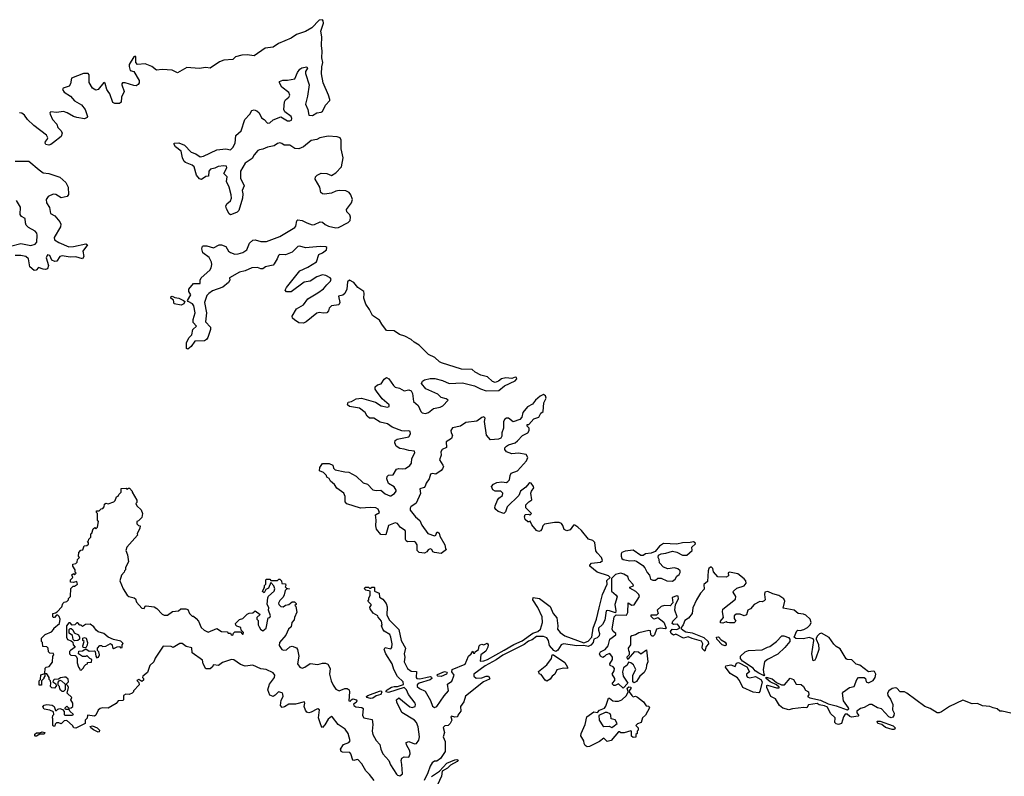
# Model space of a CAD drawing. Extents: x 2710666 to 2828562, y 857017 to 964538.
# Tile 115 of 138: x 2780866 to 2789645, y 866804 to 873546. Entities that reach past the tile are written whole.
import ezdxf

# ---------------------------------------------------------------- set-up
doc = ezdxf.new("R2010")
doc.units = 0

msp = doc.modelspace()

# ---------------------------------------------------------------- linework, layer by layer
at = {"layer": '0CON05XD'}
for points in [[(2782712.9, 872227.1), (2782709.7, 872239.7), (2782685, 872243.5), (2782635, 872237.5), (2782605, 872221.8), (2782566.9, 872213.1), (2782552, 872195), (2782549.3, 872150.7), (2782525, 872147.5), (2782487, 872123), (2782468.3, 872128.3), (2782440.9, 872160.9), (2782422.5, 872235), (2782405, 872249.4), (2782345, 872272.5), (2782333.2, 872283.2), (2782318.6, 872315), (2782304.3, 872374.3), (2782255, 872413.3), (2782242.5, 872435), (2782243.6, 872446.4), (2782285, 872448.8), (2782335, 872428), (2782395.7, 872365.7), (2782435, 872350.8), (2782475, 872324.4), (2782505, 872331.2), (2782625, 872386.7), (2782705, 872396), (2782745, 872387.5), (2782765, 872406.2), (2782786.9, 872445), (2782793.8, 872515), (2782840, 872555), (2782873.9, 872656.1), (2782916.7, 872705), (2782935, 872737.5), (2782955, 872744), (2782980, 872735), (2783000, 872715), (2783022.3, 872672.3), (2783046, 872656), (2783075, 872623.3), (2783095, 872626.7), (2783127.2, 872652.8), (2783195, 872680.8), (2783255, 872645.6), (2783275, 872643.6), (2783288.5, 872651.5), (2783293.3, 872665), (2783285.7, 872685), (2783230, 872725), (2783222, 872745), (2783228, 872815), (2783235, 872832.5), (2783266.2, 872855), (2783275.8, 872875), (2783265, 872896.2), (2783202, 872945), (2783182.5, 872985), (2783183.3, 872995), (2783212.3, 873007.7), (2783255, 873007.5), (2783320.5, 873019.5), (2783342.5, 873075), (2783365, 873106.7), (2783382.7, 873117.3), (2783425, 873126.7), (2783433.3, 873115), (2783413.8, 873085), (2783413.9, 873066.1), (2783448, 872965), (2783433.1, 872865), (2783414.4, 872795), (2783436.3, 872746.3), (2783445, 872694.2), (2783477.2, 872692.8), (2783514.6, 872715.4), (2783555, 872721.9), (2783565, 872729.2), (2783592.9, 872785), (2783630, 872825), (2783631.9, 872835), (2783617.9, 872875), (2783570.4, 872985), (2783555.5, 873064.5), (2783558.5, 873125), (2783570, 873165), (2783558.9, 873205), (2783564, 873265), (2783557.5, 873315), (2783560, 873395), (2783552.2, 873445), (2783573.6, 873515), (2783572.7, 873535), (2783565, 873546.2), (2783535, 873542.3), (2783471.4, 873475), (2783415, 873440.4), (2783335, 873415.5), (2783287.7, 873382.3), (2783174.3, 873335), (2783125, 873301.8), (2783055, 873292), (2782955, 873225.7), (2782895, 873234.5), (2782845, 873230.9), (2782790, 873215), (2782765, 873192.9), (2782685, 873184.6), (2782648.7, 873171.3), (2782565, 873115.8), (2782525, 873120), (2782465, 873111.2), (2782355, 873120.4), (2782273.6, 873073.6), (2782225, 873095.6), (2782135, 873101.4), (2782085, 873096.2), (2782045, 873130.6), (2781985, 873152.5), (2781915, 873148), (2781902, 873165), (2781900, 873215), (2781895, 873222.5), (2781884.3, 873215), (2781843, 873147), (2781841.9, 873128.1), (2781852.3, 873092.3), (2781885, 873083.8), (2781930, 873005), (2781931.4, 872985), (2781922.5, 872967.5), (2781905, 872958.1), (2781885, 872958.5), (2781805.7, 872984.3), (2781783.8, 872985), (2781775.8, 872975), (2781776.9, 872965), (2781796.7, 872905), (2781774.4, 872855), (2781769.7, 872810.3), (2781755, 872800.6), (2781715, 872800.9), (2781695, 872808.6), (2781670, 872885), (2781655, 872907.1), (2781643.3, 872925), (2781628, 872978), (2781615, 872986.7), (2781565, 872923.3), (2781545, 872919.4), (2781516.2, 872936.2), (2781486.4, 872986.4), (2781486.2, 873055), (2781475, 873068.2), (2781435, 873068.1), (2781327.1, 873025), (2781318.1, 872975), (2781307.1, 872955), (2781252.5, 872937.5), (2781246.2, 872925), (2781261.3, 872901.3), (2781320, 872865), (2781354.7, 872824.7), (2781417.7, 872787.8), (2781448.9, 872745), (2781471.2, 872685), (2781468.8, 872675), (2781445, 872664.2), (2781375, 872674.2), (2781345, 872682.5), (2781290, 872715), (2781256.7, 872726.7), (2781195, 872719.5), (2781143.3, 872725), (2781136, 872715), (2781137.5, 872705), (2781157.4, 872657.4), (2781196.2, 872616.2), (2781205.8, 872585), (2781236, 872555), (2781244.3, 872535), (2781235, 872506), (2781167.9, 872452.1), (2781145, 872434.2), (2781125, 872428), (2781100, 872435), (2781093.8, 872445), (2781095, 872460), (2781111.1, 872478.9), (2781115.6, 872494.4), (2781105.9, 872515.9), (2780993.2, 872603.2), (2780936.4, 872656.4), (2780909.2, 872695), (2780885, 872712), (2780864.3, 872715.7)], [(2785305, 869793.8), (2785349.5, 869840.5), (2785397.5, 869865), (2785407.5, 869885), (2785407.5, 869905), (2785390, 869925), (2785391.7, 869938.3), (2785405, 869940), (2785450, 869990), (2785493.3, 870005), (2785511.4, 870038.6), (2785534.2, 870055.8), (2785538.3, 870131.7), (2785559.2, 870175), (2785554.2, 870195), (2785535, 870206.7), (2785505, 870190), (2785466, 870155), (2785439.1, 870120.9), (2785392.5, 870095), (2785352.5, 870045), (2785342.5, 870005), (2785326.2, 869983.8), (2785265, 869962.5), (2785225, 869995.6), (2785205, 869994), (2785191.2, 869985), (2785179.2, 869965), (2785179.2, 869905), (2785165.8, 869865), (2785163.3, 869835), (2785155, 869817.5), (2785135, 869807.5), (2785065, 869803.3), (2785026.7, 869845), (2785008.8, 869965), (2785016, 869995), (2785005, 870006.2), (2784985, 870001.2), (2784942.3, 869967.7), (2784845, 869956.7), (2784795, 869923.3), (2784725, 869908), (2784710.8, 869885), (2784712.9, 869865), (2784723.8, 869845), (2784716.7, 869815), (2784667.5, 869785), (2784670, 869735), (2784633.3, 869716.7), (2784620, 869695), (2784623.8, 869665), (2784608.8, 869625), (2784640, 869575), (2784643.3, 869565), (2784636.1, 869543.9), (2784625, 869530), (2784575, 869497.5), (2784545, 869501.2), (2784530, 869495), (2784515.7, 869454.3), (2784488.8, 869415), (2784481.2, 869388.8), (2784471.2, 869378.8), (2784433.3, 869365), (2784438, 869325), (2784402.3, 869237.7), (2784353.3, 869205), (2784346.4, 869193.6), (2784348.8, 869175), (2784395, 869116.7), (2784432.3, 869082.3), (2784451.2, 869041.2), (2784505, 868967.5), (2784565, 868947.5), (2784576.7, 868953.3), (2784585, 868980), (2784595, 868980), (2784605, 868970), (2784613, 868943), (2784656.7, 868865), (2784663, 868833), (2784670, 868825), (2784625, 868790), (2784565, 868797.5), (2784550, 868805), (2784540, 868825), (2784525, 868830), (2784507, 868823), (2784496.4, 868803.6), (2784476.4, 868793.6), (2784428.3, 868798.3), (2784410, 868815), (2784408.8, 868865), (2784395, 868890), (2784383.6, 868896.4), (2784325, 868892.5), (2784311.7, 868901.7), (2784306.7, 868915), (2784306.2, 868986.2), (2784302.5, 868995), (2784260.7, 869020.7), (2784235, 869057.5), (2784215, 869062.5), (2784155, 869037.5), (2784130, 868955), (2784085, 868957.5), (2784046.4, 869006.4), (2784040, 869035), (2784043.3, 869085), (2784037.5, 869132.5), (2784073.3, 869155), (2784063.3, 869185), (2784040, 869195), (2783995, 869200), (2783905, 869194), (2783783, 869233), (2783768.3, 869248.3), (2783766.4, 869296.4), (2783755, 869327.5), (2783692.3, 869372.3), (2783672.5, 869405), (2783637.5, 869435), (2783626.4, 869456.4), (2783605, 869470), (2783600, 869485), (2783575, 869510), (2783540, 869525), (2783543, 869557), (2783565, 869590), (2783625, 869592.5), (2783657.5, 869575), (2783665, 869550), (2783680, 869535), (2783765, 869516.7), (2783800, 869515), (2783865, 869477.5), (2783927.7, 869417.7), (2783965.8, 869405.8), (2784015, 869356.2), (2784045, 869350.8), (2784085, 869353.8), (2784125, 869321.2), (2784165, 869303.8), (2784175.9, 869304.1), (2784206.7, 869325), (2784223.3, 869345), (2784223.3, 869355), (2784205, 869382.5), (2784153.9, 869413.9), (2784140, 869455), (2784142.5, 869475), (2784153.6, 869486.4), (2784195, 869490), (2784225, 869540), (2784245, 869547.5), (2784275, 869542.5), (2784305, 869547.5), (2784345, 869572.5), (2784360, 869595), (2784363.3, 869635), (2784388.8, 869685), (2784385, 869702.5), (2784335, 869706), (2784295, 869720), (2784255, 869723.8), (2784223.8, 869745), (2784210, 869775), (2784213.3, 869795), (2784231.4, 869808.6), (2784335, 869830), (2784350, 869855), (2784346.7, 869875), (2784335, 869883.3), (2784295, 869878), (2784271.7, 869881.7), (2784186.4, 869916.4), (2784145, 869944), (2784080.9, 869960.9), (2784023.9, 869993.9), (2783985, 869996.7), (2783962.7, 870012.7), (2783945.9, 870045.9), (2783895, 870083.8), (2783805, 870100), (2783787.5, 870115), (2783795, 870137.5), (2783825, 870142.5), (2783865, 870168.8), (2783914.2, 870174.2), (2784037.3, 870137.3), (2784087.5, 870105), (2784145, 870092), (2784160.7, 870099.3), (2784161.2, 870115), (2784098.3, 870168.3), (2784046.2, 870235), (2784036.2, 870255), (2784036.7, 870275), (2784055, 870293.3), (2784088.8, 870301.2), (2784115.9, 870344.1), (2784135, 870356.7), (2784155.9, 870345.9), (2784198.8, 870285), (2784215, 870272), (2784251.7, 870261.7), (2784295, 870240), (2784335, 870248.8), (2784355, 870240), (2784368.8, 870215), (2784376.2, 870145), (2784418.9, 870108.9), (2784441.2, 870055), (2784455, 870044.2), (2784485, 870036.2), (2784510, 870045), (2784555, 870082), (2784615, 870094.3), (2784638.8, 870105), (2784686.2, 870155), (2784668.8, 870168.8), (2784625, 870178.8), (2784595, 870208), (2784488, 870258), (2784447.5, 870305), (2784457.5, 870325), (2784474.1, 870335.9), (2784525, 870348.8), (2784568.3, 870348.3), (2784635, 870331.4), (2784695, 870304.4), (2784815, 870309.2), (2784922.1, 870282.1), (2784973, 870257), (2785025, 870237.5), (2785137, 870243), (2785187.3, 870282.7), (2785285, 870328.8), (2785298.8, 870345), (2785295, 870356.7), (2785285, 870361.2), (2785255, 870350), (2785200, 870355), (2785162.5, 870345), (2785136, 870324), (2785105, 870313.8), (2785082.7, 870322.7), (2785036.7, 870365), (2784977.4, 870377.4), (2784925.9, 870405.9), (2784900, 870430), (2784805, 870430.8), (2784627.5, 870487.5), (2784607.8, 870497.8), (2784568, 870535), (2784512.1, 870562.1), (2784428.6, 870645), (2784381.8, 870671.8), (2784355, 870696.7), (2784301.2, 870725), (2784252.2, 870742.2), (2784205, 870772.9), (2784136.6, 870776.6), (2784095, 870832.9), (2784075, 870867.9), (2784011.4, 870911.4), (2783984.6, 870965), (2783950.9, 871010.9), (2783933.3, 871065), (2783937.9, 871105), (2783933.5, 871125), (2783879.9, 871159.9), (2783844.3, 871205), (2783805, 871225.6), (2783788.5, 871211.5), (2783783.8, 871146.2), (2783764, 871106), (2783747.8, 871092.2), (2783708.3, 871081.7), (2783720.6, 871025), (2783711.2, 871005), (2783645, 870997.8), (2783625, 870976), (2783618.8, 870951.2), (2783605.6, 870934.4), (2783575, 870930), (2783535, 870935.6), (2783515, 870930), (2783421.2, 870855), (2783395, 870841.2), (2783355, 870846.2), (2783315, 870871.2), (2783297.3, 870887.3), (2783294, 870905), (2783335, 870970), (2783395, 871003.8), (2783435, 871060), (2783525, 871111.2), (2783575, 871149.2), (2783605, 871183.1), (2783637.1, 871215), (2783643.8, 871235), (2783635.5, 871245.5), (2783595, 871265.6), (2783565, 871273.3), (2783515, 871255.6), (2783455, 871217.1), (2783403.6, 871206.4), (2783285, 871120), (2783245, 871121.4), (2783232.9, 871135), (2783245, 871161.2), (2783362.9, 871307.1), (2783435, 871340.5), (2783511.4, 871388.6), (2783534, 871455), (2783565, 871468), (2783602, 871495), (2783605.7, 871515), (2783595, 871521.4), (2783545, 871524.4), (2783415, 871512.5), (2783365, 871527.5), (2783345.3, 871524.7), (2783293.8, 871475), (2783235, 871452.1), (2783183.3, 871455), (2783172, 871445), (2783162, 871415), (2783135, 871370), (2783125, 871360), (2783095, 871353.3), (2783056.4, 871343.6), (2783035, 871327.5), (2783015, 871327.5), (2782985, 871338), (2782935, 871335.6), (2782875, 871307.3), (2782825, 871296.9), (2782737.5, 871245), (2782738.8, 871225), (2782726.8, 871203.2), (2782677.3, 871162.7), (2782585, 871130), (2782553.6, 871106.4), (2782535, 871087.5), (2782514.3, 871025), (2782532.7, 870932.7), (2782521.2, 870855), (2782566.7, 870805), (2782566.7, 870785), (2782543.3, 870715), (2782532.5, 870695), (2782515, 870683.3), (2782427.5, 870682.5), (2782395, 870632.5), (2782365, 870610), (2782352.5, 870615), (2782353, 870667), (2782375, 870710), (2782401.7, 870738.3), (2782410, 870785), (2782442.5, 870815), (2782413, 870847), (2782413.8, 870875), (2782430, 870935), (2782419.2, 870995), (2782406, 871015), (2782367.5, 871035), (2782362.5, 871045), (2782391.4, 871095), (2782374.2, 871125), (2782374.4, 871145.6), (2782415.6, 871194.4), (2782475.8, 871194.2), (2782474.2, 871225), (2782484, 871245), (2782560.8, 871315), (2782574.3, 871335), (2782580, 871365), (2782575.8, 871385.8), (2782555, 871426.7), (2782499.3, 871469.3), (2782490, 871505), (2782495, 871527.5), (2782505, 871532.5), (2782535, 871530), (2782595, 871514.3), (2782645, 871538.8), (2782665, 871540), (2782703.9, 871523.9), (2782728.8, 871485), (2782745, 871472), (2782785, 871457.5), (2782815, 871460.8), (2782855, 871472.5), (2782892, 871495), (2782914.5, 871555.5), (2782945, 871581.9), (2782965, 871584.4), (2783015, 871568.5), (2783065, 871569.2), (2783184.3, 871615), (2783319.2, 871695), (2783327.8, 871705), (2783337.5, 871752.5), (2783346, 871764), (2783385, 871758.1), (2783426, 871735), (2783475, 871719.5), (2783495, 871721.9), (2783545.9, 871744.1), (2783565, 871743.3), (2783589.7, 871719.7), (2783618.8, 871705), (2783685, 871690.4), (2783708, 871695), (2783795, 871738.8), (2783813.1, 871756.9), (2783815.4, 871785.4), (2783808.5, 871808.5), (2783781.4, 871835), (2783780.8, 871855), (2783823.1, 871915), (2783832.5, 871945), (2783819.5, 871985), (2783803.1, 872005), (2783775, 872020.9), (2783714.4, 872024.4), (2783685, 872018.2), (2783645, 871999.5), (2783585, 871991.4), (2783565, 871994.2), (2783551.2, 872005), (2783542.5, 872052.5), (2783500.8, 872125), (2783504.2, 872145), (2783519.3, 872160.7), (2783555, 872178.1), (2783605, 872175.7), (2783645, 872158.8), (2783685, 872180.8), (2783735.6, 872235), (2783749.6, 872315), (2783731.1, 872395), (2783733.5, 872473.5), (2783722.4, 872492.4), (2783695, 872502.5), (2783615, 872508.6), (2783542.3, 872492.3), (2783515, 872479.5), (2783465, 872470.6), (2783397.1, 872412.9), (2783355.8, 872395.8), (2783318.6, 872398.6), (2783275, 872428.1), (2783225, 872427.5), (2783203.4, 872443.4), (2783185, 872448.1), (2783165, 872444.3), (2783135, 872423.1), (2783075, 872411.5), (2783035, 872391.1), (2783002.9, 872387.1), (2782990.5, 872379.5), (2782955, 872342.5), (2782939.7, 872310.3), (2782875, 872268), (2782835.8, 872195), (2782835.8, 872135), (2782868, 872065), (2782850, 872025), (2782855.7, 871995), (2782852.5, 871955), (2782820, 871845), (2782805, 871831.2), (2782755, 871810), (2782745, 871807.5), (2782735, 871817.5), (2782709.3, 871859.3), (2782703.3, 871885), (2782713.3, 871905), (2782745, 871933.3), (2782753.9, 871956.1), (2782752, 871985), (2782732.9, 872055), (2782710.6, 872105), (2782715.4, 872145.4), (2782686.2, 872175), (2782712.9, 872227.1)], [(2780825, 872284.3), (2780946.4, 872286.4), (2781038.2, 872208.2), (2781075, 872181.9), (2781125, 872175.8), (2781224.2, 872144.2), (2781276.2, 872095), (2781298, 872055), (2781301.7, 871988.3), (2781290, 871970), (2781235, 871959.2), (2781188, 871988), (2781165, 871991.5), (2781120.7, 871969.3), (2781103.3, 871945), (2781103.5, 871915), (2781132.5, 871872.5), (2781139.8, 871819.8), (2781177.8, 871797.8), (2781222.9, 871745), (2781231.4, 871725), (2781229.1, 871700.9), (2781171.8, 871605), (2781175.7, 871585), (2781215, 871560), (2781305, 871523.3), (2781345.5, 871524.5), (2781455, 871548.8), (2781469.3, 871539.3), (2781430, 871485), (2781438, 871435), (2781425, 871413.8), (2781365, 871434.4), (2781315, 871431.5), (2781245, 871442.9), (2781225, 871437.1), (2781195.7, 871394.3), (2781179.5, 871390.5), (2781153.1, 871403.1), (2781135, 871445.7), (2781115, 871450), (2781102.5, 871425), (2781122, 871355), (2781112.7, 871327.3), (2781095, 871320), (2781075, 871322), (2781035, 871336.7), (2781012.5, 871315), (2780995, 871310), (2780955, 871342.5), (2780944.2, 871415), (2780920, 871435), (2780875, 871445.6), (2780824.3, 871445.7)], [(2780782.5, 871527.5), (2780875, 871550.8), (2780965, 871533.8), (2781004, 871545), (2781018.2, 871565), (2781021.8, 871625), (2781018.5, 871645), (2781005, 871661.9), (2780944.6, 871694.6), (2780924.4, 871715), (2780916.5, 871735), (2780916, 871775), (2780883.2, 871793.2), (2780870.6, 871810.6), (2780871.9, 871875), (2780838.8, 871935)], [(2782305, 871003.3), (2782243.6, 871013.6), (2782237, 871047), (2782213.3, 871065), (2782215, 871080), (2782225, 871082.5), (2782250, 871070), (2782285, 871065.7), (2782327.5, 871045), (2782337.5, 871035), (2782330, 871015), (2782305, 871003.3)], [(2781705, 869250), (2781718.3, 869261.7), (2781730, 869295), (2781745, 869300), (2781750, 869315), (2781770, 869335), (2781771.7, 869368.3), (2781815, 869370), (2781825, 869360), (2781835, 869370), (2781845, 869370), (2781870, 869345), (2781870, 869335), (2781910, 869265), (2781910, 869245), (2781902.5, 869235), (2781910, 869215), (2781948.3, 869178.3), (2781960, 869145), (2781955, 869110), (2781925, 869080), (2781910, 869075), (2781910, 869055), (2781925, 869040), (2781940, 869035), (2781937.5, 869015), (2781912.5, 868965), (2781917, 868953), (2781820, 868845), (2781813.3, 868815), (2781828.3, 868778.3), (2781836.4, 868713.6), (2781810, 868665), (2781810, 868645), (2781800, 868635), (2781798.3, 868621.7), (2781772.5, 868595), (2781757.5, 868545), (2781787.5, 868475), (2781825, 868417.5), (2781840, 868405), (2781887.5, 868395), (2781897.5, 868385), (2781907.5, 868355), (2781955, 868302.5), (2781975, 868300), (2781985, 868320), (2781995, 868322.5), (2782065, 868312.5), (2782089.3, 868299.3), (2782135, 868247.5), (2782155, 868240), (2782185, 868240), (2782228.3, 868271.7), (2782281.7, 868278.3), (2782303, 868297), (2782347, 868297), (2782365, 868290), (2782380, 868255), (2782405, 868230), (2782415, 868230), (2782439.3, 868209.3), (2782460, 868185), (2782485, 868130), (2782510, 868105), (2782545, 868087.5), (2782625, 868120), (2782665, 868093.3), (2782715, 868090), (2782725, 868080), (2782745, 868080), (2782750, 868065), (2782765, 868060), (2782771.7, 868078.3), (2782785, 868090), (2782835, 868090), (2782851.7, 868071.7), (2782858.3, 868071.7), (2782860, 868085), (2782840, 868105), (2782838.3, 868128.3), (2782801.7, 868141.7), (2782791.7, 868151.7), (2782790, 868165), (2782825, 868200), (2782855, 868210), (2782895, 868247.5), (2782913, 868257), (2782945, 868260), (2782965, 868277.5), (2783010, 868245), (2782981.7, 868218.3), (2782980, 868205), (2782991.7, 868191.7), (2782992.5, 868155), (2783000, 868135), (2783012.5, 868115), (2783035, 868100), (2783062.5, 868125), (2783080, 868215), (2783095, 868220), (2783102.5, 868235), (2783083.6, 868283.6), (2783087.5, 868305), (2783073, 868337), (2783077.5, 868395), (2783085, 868410), (2783133.3, 868455), (2783140, 868475), (2783130.7, 868500.7), (2783105, 868530), (2783085, 868480), (2783061.7, 868468.3), (2783045, 868440), (2783031.7, 868451.7), (2783041.7, 868478.3), (2783050, 868485), (2783050, 868505), (2783060, 868515), (2783060, 868555), (2783065, 868560), (2783095, 868560), (2783105, 868550), (2783165, 868550), (2783175, 868560), (2783185, 868560), (2783200, 868545), (2783201.7, 868521.7), (2783235, 868520), (2783240, 868505), (2783231.7, 868491.7), (2783245, 868480), (2783270, 868475), (2783245, 868470), (2783231.7, 868458.3), (2783225, 868420), (2783215, 868400), (2783185, 868370), (2783173.6, 868346.4), (2783176.7, 868335), (2783195, 868316.7), (2783215, 868313.8), (2783235, 868330), (2783266.1, 868333.9), (2783295, 868357.5), (2783317.5, 868357.5), (2783330, 868345), (2783330, 868335), (2783320, 868325), (2783327.5, 868317.5), (2783336.7, 868265), (2783315, 868220), (2783311.7, 868198.3), (2783292.5, 868175), (2783287.5, 868135), (2783262.5, 868115), (2783238.3, 868061.7), (2783182.5, 867995), (2783178.3, 867968.3), (2783203.6, 867933.6), (2783217, 867927), (2783245, 867930), (2783273.8, 867956.2), (2783295, 867962.5), (2783335, 867947.5), (2783342.5, 867935), (2783353.3, 867875), (2783343.3, 867805), (2783363.3, 867775), (2783383.3, 867766.7), (2783407.5, 867775), (2783455, 867810), (2783525, 867800), (2783567, 867813), (2783593, 867813), (2783613, 867803), (2783633.3, 867765), (2783626.7, 867715), (2783643.8, 867655), (2783660.8, 867615), (2783685, 867581.2), (2783714.2, 867564.2), (2783765, 867587.1), (2783785.5, 867585.5), (2783803.8, 867575), (2783807.3, 867557.3), (2783800, 867475), (2783815, 867473.3), (2783821.2, 867485), (2783836.5, 867493.5), (2783868.6, 867485), (2783873.1, 867475), (2783865, 867461.4), (2783842.7, 867447.3), (2783843.8, 867435), (2783862.7, 867422.7), (2783915, 867417.3), (2783927.9, 867407.9), (2783923.3, 867345), (2783934.6, 867324.6), (2784009.4, 867309.4), (2784015.7, 867264.3), (2784009.2, 867205), (2784014.4, 867175), (2784045, 867123.8), (2784077.6, 867087.6), (2784084.6, 867044.6), (2784103.1, 867005), (2784155.8, 866945), (2784173.1, 866905), (2784225, 866822.5), (2784235, 866812.5), (2784255, 866807.5), (2784280, 866825), (2784271.7, 866908.3), (2784265.9, 866944.1), (2784274.2, 866965.8), (2784294.1, 866975.9), (2784335, 866974), (2784347.4, 867002.6), (2784345, 867030), (2784313.3, 867085), (2784312.5, 867105), (2784335, 867113.3), (2784385, 867092), (2784402.5, 867095), (2784425, 867126.7), (2784430.6, 867155), (2784419.5, 867245), (2784405, 867282), (2784385, 867304.2), (2784272.7, 867372.7), (2784228.8, 867465), (2784226.7, 867485), (2784245, 867502.5), (2784345, 867422.9), (2784365, 867416.2), (2784392.5, 867425), (2784396, 867444), (2784391.2, 867455), (2784332.2, 867532.2), (2784314.2, 867575), (2784294, 867594), (2784155, 867551.5), (2784134.3, 867555), (2784133.1, 867565), (2784141.9, 867575), (2784182.3, 867597.7), (2784205, 867604.6), (2784235, 867602.9), (2784288.1, 867621.9), (2784285.6, 867645), (2784233.6, 867693.6), (2784202.2, 867755), (2784188.1, 867805), (2784130.8, 867895), (2784116.7, 867935), (2784125, 867952.5), (2784175, 867940), (2784185, 867952.5), (2784186.9, 867985), (2784175.8, 868045), (2784165, 868066.2), (2784117, 868097), (2784102.5, 868115), (2784092.5, 868145), (2784096.7, 868155), (2784092.5, 868185), (2784063, 868223), (2784060, 868235), (2784017, 868257), (2783990, 868295), (2783988.3, 868311.7), (2784000, 868325), (2784000, 868335), (2783970, 868365), (2783980, 868375), (2783980, 868395), (2783990, 868415), (2783990, 868455), (2783953, 868463), (2783940, 868475), (2783945, 868490), (2783975, 868490), (2783985, 868480), (2783995, 868480), (2784005, 868490), (2784025, 868490), (2784030, 868485), (2784030, 868455), (2784070, 868435), (2784075, 868400), (2784105, 868382.5), (2784132, 868345), (2784143.6, 868313.6), (2784140.7, 868240.7), (2784163.9, 868193.9), (2784245, 868112.5), (2784265.8, 868015), (2784306.2, 867945), (2784292.9, 867895), (2784299.2, 867865), (2784294.4, 867825), (2784324.3, 867765), (2784355, 867740.6), (2784405, 867736.7), (2784402, 867685), (2784406.7, 867675), (2784435, 867670.9), (2784486.1, 867683.9), (2784525, 867693.1), (2784538.2, 867688.2), (2784540.8, 867675), (2784525.4, 867664.6), (2784427.3, 867632.7), (2784410.5, 867619.5), (2784410, 867605), (2784429.2, 867585), (2784481.1, 867561.1), (2784530, 867480), (2784547.9, 867427.9), (2784565, 867416), (2784585, 867426.2), (2784649.4, 867520.6), (2784688, 867565), (2784681.2, 867625), (2784718.3, 867651.7), (2784740, 867705), (2784720, 867735), (2784721.2, 867755), (2784838.3, 867801.7), (2784866.7, 867875), (2784890, 867895), (2784905, 867920), (2784911.7, 867901.7), (2784925, 867900), (2784927.5, 867912.5), (2784957.5, 867935), (2784962.5, 867965), (2784970, 867975), (2784985, 867980), (2785005, 867976.7), (2785035, 867990), (2785042.5, 867975), (2785040, 867955), (2785020.7, 867919.3), (2784976.7, 867885), (2784970.7, 867830.7), (2785005, 867833.1), (2785036.7, 867843.3), (2785185, 867927.3), (2785270.7, 867979.3), (2785345, 868011.8), (2785441.4, 868078.6), (2785486.7, 868095), (2785510, 868115), (2785525.9, 868174.1), (2785524.1, 868224.1), (2785485, 868306.7), (2785440, 868375), (2785443, 868397), (2785499.7, 868389.7), (2785595.8, 868315.8), (2785621.4, 868255), (2785654, 868215), (2785664, 868145), (2785660, 868115), (2785684, 868085), (2785726.2, 868055), (2785895, 867992), (2785935, 868008.9), (2785967.7, 868042.3), (2785977.5, 868125), (2786010, 868205), (2786033.5, 868306.5), (2786061.1, 868425), (2786103.1, 868515), (2786102.2, 868547.8), (2786130, 868575), (2786115, 868588.8), (2786015, 868624.2), (2785950, 868675), (2785950, 868685), (2785965, 868702.5), (2786045, 868711.2), (2786063, 868727), (2786053.3, 868755), (2786014.1, 868794.1), (2786004.1, 868814.1), (2785995, 868886), (2785975, 868904.2), (2785936.6, 868916.6), (2785875, 868994.4), (2785842.5, 869025), (2785815, 869041.2), (2785805, 869042.5), (2785775, 869000), (2785745, 868990), (2785721.7, 869001.7), (2785709.5, 869039.5), (2785697.3, 869057.3), (2785675, 869065.8), (2785634.2, 869065.8), (2785545, 869052), (2785528.8, 869035), (2785520, 869005), (2785509.3, 868990.7), (2785495, 868986.7), (2785475, 868993.3), (2785432.5, 869045), (2785418.3, 869078.3), (2785405, 869070), (2785395, 869072.5), (2785373, 869093), (2785367.5, 869115), (2785373.6, 869136.4), (2785405, 869140), (2785415, 869130), (2785430, 869145), (2785380, 869195), (2785378.3, 869221.7), (2785405, 869250), (2785433, 869267), (2785423.9, 869326.1), (2785428.8, 869345), (2785448.8, 869375), (2785448, 869385), (2785425, 869416.2), (2785415, 869420), (2785405, 869413.3), (2785379.7, 869380.3), (2785331.2, 869345), (2785316.7, 869305), (2785213.3, 869205), (2785198.3, 869161.7), (2785183, 869147), (2785132.5, 869165), (2785110.5, 869180.5), (2785103.3, 869195), (2785103.8, 869215), (2785126.7, 869265), (2785138.3, 869281.7), (2785170, 869305), (2785175, 869327.5), (2785155, 869346), (2785104.1, 869344.1), (2785085, 869357.5), (2785072.5, 869385), (2785091.7, 869408.3), (2785119.5, 869420.5), (2785165, 869428.6), (2785205, 869422.9), (2785219.1, 869430.9), (2785233.8, 869445), (2785238, 869485), (2785248.8, 869505), (2785305.8, 869525), (2785386, 869615), (2785396, 869645), (2785380.7, 869670.7), (2785312.3, 869682.3), (2785255, 869678.8), (2785205, 869696.7), (2785190, 869715), (2785190.5, 869729.5), (2785205, 869746.2), (2785225, 869758), (2785282.5, 869775), (2785305, 869793.8)], [(2784026.5, 866765), (2783985, 866819.4), (2783951.8, 866851.8), (2783915.5, 866915), (2783885, 866950), (2783875, 866954), (2783845, 866943.8), (2783835, 866946.7), (2783818.6, 867005), (2783808.8, 867015), (2783745, 867019.2), (2783731.2, 867025), (2783726, 867045), (2783752.2, 867087.8), (2783801.2, 867105), (2783810.9, 867119.1), (2783795.5, 867185), (2783766.9, 867225), (2783704, 867264), (2783655, 867332), (2783645, 867335.6), (2783615, 867314), (2783586.6, 867263.4), (2783565, 867240), (2783552.7, 867252.7), (2783529.2, 867325), (2783540, 867395), (2783525, 867403.8), (2783515, 867402), (2783465, 867374), (2783445, 867369.2), (2783425.7, 867375.7), (2783414.3, 867394.3), (2783402.5, 867425), (2783408.8, 867455), (2783405, 867466.7), (2783323.6, 867446.4), (2783265, 867446.2), (2783228.3, 867421.7), (2783207, 867417), (2783191.2, 867435), (2783197.7, 867482.3), (2783213.8, 867515), (2783213.3, 867535), (2783205, 867546.7), (2783174.1, 867555.9), (2783145, 867526.7), (2783125, 867516.2), (2783096.1, 867526.1), (2783078, 867575), (2783094, 867625), (2783138, 867685), (2783141.2, 867705), (2783125, 867726), (2783062.5, 867755), (2783015, 867760.8), (2782945, 867794.2), (2782875, 867786.2), (2782835, 867800), (2782775, 867841.2), (2782755, 867846), (2782675, 867816.7), (2782639.3, 867790.7), (2782595, 867797.5), (2782582.5, 867775), (2782565, 867762.5), (2782525, 867760), (2782502.5, 867805), (2782495, 867837.5), (2782402.5, 867905), (2782399.3, 867949.3), (2782349.7, 867959.7), (2782315, 867986.7), (2782295, 867986.7), (2782235, 867952.5), (2782215, 867960), (2782145, 867962.5), (2782073.9, 867856.1), (2782062.5, 867825), (2782025, 867790), (2782005, 867730), (2781963, 867697), (2781960, 867685), (2781970, 867675), (2781968.3, 867661.7), (2781955, 867650), (2781927.5, 867667.5), (2781911.7, 867658.3), (2781928.3, 867638.3), (2781931.7, 867618.3), (2781880, 867565), (2781880, 867555), (2781870, 867545), (2781843, 867533), (2781813, 867537), (2781790, 867525), (2781790, 867485), (2781785, 867480), (2781743, 867477), (2781726.4, 867453.6), (2781655, 867410), (2781605, 867412.5), (2781583, 867407), (2781567, 867393), (2781545, 867350), (2781531.7, 867338.3), (2781471.7, 867348.3), (2781467, 867323), (2781450, 867305), (2781450, 867275), (2781365, 867232.5), (2781350, 867235), (2781336.4, 867256.4), (2781285, 867300), (2781261.7, 867298.3), (2781235, 867270), (2781215, 867280), (2781195, 867280), (2781181.7, 867268.3), (2781178.3, 867251.7), (2781165, 867250), (2781160, 867255), (2781162.5, 867315), (2781157.5, 867325), (2781160, 867345), (2781170, 867355), (2781168.3, 867378.3), (2781135, 867392.5), (2781085, 867402.5), (2781073, 867423), (2781083, 867437), (2781107, 867443), (2781156.7, 867436.7), (2781172.5, 867425), (2781185, 867390), (2781195, 867390), (2781205, 867402.5), (2781225, 867407.5), (2781248.3, 867398.3), (2781261.7, 867381.7), (2781262.5, 867355), (2781268.3, 867348.3), (2781335, 867347.5), (2781347, 867353), (2781313.6, 867383.6), (2781308.3, 867398.3), (2781275, 867400), (2781270, 867405), (2781270, 867415), (2781285, 867430), (2781305, 867410), (2781325, 867412.5), (2781340, 867425), (2781340, 867455), (2781322.5, 867485), (2781330, 867505), (2781290, 867545), (2781300, 867595), (2781295, 867610), (2781280, 867625), (2781300, 867645), (2781298.3, 867668.3), (2781277, 867687), (2781265, 867687.5), (2781228.3, 867681.7), (2781211.7, 867668.3), (2781172.5, 867667.5), (2781168.3, 867661.7), (2781160, 867645), (2781188.3, 867628.3), (2781191.7, 867608.3), (2781175, 867590), (2781151.7, 867591.7), (2781140, 867605), (2781142.5, 867635), (2781140, 867655), (2781130, 867665), (2781130, 867685), (2781108.3, 867718.3), (2781090, 867720), (2781090, 867695), (2781080, 867685), (2781080, 867675), (2781060, 867655), (2781060, 867615), (2781040, 867615), (2781040, 867655), (2781050, 867665), (2781053, 867707), (2781090, 867720), (2781091.7, 867768.3), (2781103, 867777), (2781128.3, 867781.7), (2781158.3, 867821.7), (2781160, 867875), (2781170, 867885), (2781168.3, 867898.3), (2781135, 867900), (2781121.7, 867911.7), (2781120, 867945), (2781108.3, 867958.3), (2781071.7, 867961.7), (2781070, 867995), (2781060, 868005), (2781060, 868035), (2781093, 868067), (2781149.3, 868090.7), (2781170, 868115), (2781170, 868125), (2781220, 868165), (2781227.5, 868205), (2781218.3, 868228.3), (2781205, 868240), (2781195, 868240), (2781175, 868220), (2781165, 868220), (2781160, 868225), (2781160, 868255), (2781185, 868260), (2781199.3, 868270.7), (2781242.5, 868315), (2781250, 868345), (2781263, 868357), (2781285, 868360), (2781300, 868375), (2781301.7, 868388.3), (2781320, 868405), (2781323, 868477), (2781343, 868497), (2781355, 868497.5), (2781382.5, 868515), (2781375, 868540), (2781345, 868530), (2781320, 868535), (2781320, 868555), (2781340, 868575), (2781331.7, 868598.3), (2781345, 868610), (2781355, 868600), (2781370, 868615), (2781361.7, 868621.7), (2781360, 868645), (2781340, 868675), (2781340, 868695), (2781365, 868700), (2781378.3, 868711.7), (2781380, 868735), (2781400, 868755), (2781390, 868765), (2781391.7, 868798.3), (2781411.7, 868818.3), (2781428.3, 868821.7), (2781441.7, 868858.3), (2781465, 868860), (2781478.3, 868871.7), (2781480, 868885), (2781470, 868895), (2781478.3, 868901.7), (2781481.7, 868918.3), (2781500, 868935), (2781500, 868965), (2781508.3, 868971.7), (2781521.7, 869008.3), (2781535, 869020), (2781545, 869010), (2781560, 869025), (2781570, 869075), (2781560, 869085), (2781560, 869145), (2781550, 869155), (2781551.7, 869168.3), (2781575, 869170), (2781591.7, 869188.3), (2781608.3, 869191.7), (2781620, 869205), (2781621.7, 869228.3), (2781632.5, 869237.5), (2781655, 869232.5), (2781705, 869250)], [(2786685, 868542.5), (2786709.7, 868560.3), (2786724.1, 868585.9), (2786745, 868602.5), (2786755, 868620), (2786753.8, 868635), (2786735, 868653.3), (2786705, 868661.2), (2786646.1, 868653.9), (2786605, 868666.2), (2786570, 868705), (2786566.7, 868735), (2786557.5, 868755), (2786560, 868775), (2786583.9, 868786.1), (2786628.3, 868791.7), (2786685, 868808.8), (2786725, 868800), (2786775, 868773.3), (2786815, 868773.8), (2786862.5, 868815), (2786860, 868845), (2786890, 868875), (2786887.5, 868885), (2786875, 868892.5), (2786843.9, 868886.1), (2786775, 868885.7), (2786723.6, 868873.6), (2786605, 868878.9), (2786571.4, 868855), (2786532.9, 868807.1), (2786495, 868792.5), (2786444.3, 868785.7), (2786425, 868770), (2786405, 868770), (2786335, 868818.9), (2786265, 868811.2), (2786235, 868797.3), (2786228.2, 868785), (2786228.2, 868765), (2786234.4, 868745), (2786245, 868737.1), (2786305, 868724.2), (2786345, 868726.7), (2786365, 868721.2), (2786421.7, 868681.7), (2786440.7, 868660.7), (2786459.3, 868619.3), (2786480, 868595), (2786490.7, 868560.7), (2786511.7, 868551.7), (2786535, 868552.5), (2786555, 868570), (2786585, 868570), (2786635, 868546.7), (2786685, 868542.5)], [(2787235, 868210), (2787250, 868185), (2787235, 868172.5), (2787195, 868170), (2787173, 868173), (2787165, 868180), (2787135, 868167.5), (2787115, 868170), (2787113.9, 868186.1), (2787141.7, 868218.3), (2787131.7, 868268.3), (2787135.9, 868294.1), (2787247.4, 868382.6), (2787252, 868405), (2787227.5, 868445), (2787230, 868455), (2787260.5, 868479.5), (2787325, 868501.2), (2787342, 868525), (2787339.2, 868545), (2787325, 868563.8), (2787267.7, 868607.7), (2787195, 868622.5), (2787183, 868617), (2787185, 868590), (2787165, 868577.5), (2787090.5, 868580.5), (2787053.3, 868625), (2787045, 868656.7), (2787035, 868667.5), (2787025, 868668.8), (2787010, 868655), (2787004.1, 868635.9), (2786998.9, 868541.1), (2786966.2, 868513.8), (2786967.9, 868472.1), (2786935, 868436.2), (2786899.5, 868375), (2786868.9, 868305), (2786860.6, 868255), (2786827.7, 868212.3), (2786797, 868193), (2786781.9, 868155), (2786760, 868125), (2786780, 868105), (2786805, 868092.5), (2786862.1, 868082.1), (2786965, 868040), (2787004, 868005), (2787006.2, 867983.8), (2786985, 867960), (2786975, 867920), (2786955, 867940), (2786950, 867955), (2786956.2, 867985), (2786945, 868007.5), (2786860.7, 868030.7), (2786827.4, 868047.4), (2786784.3, 868034.3), (2786715, 868070), (2786695, 868060), (2786673.3, 868075), (2786668.8, 868095), (2786683.3, 868115), (2786725, 868111.4), (2786747.5, 868125), (2786750, 868135), (2786729.4, 868159.4), (2786695, 868156.2), (2786683.6, 868166.4), (2786690, 868185), (2786727.5, 868225), (2786706.2, 868285), (2786712.5, 868335), (2786740, 868385), (2786738.3, 868408.3), (2786725, 868413.3), (2786683.9, 868396.1), (2786689.3, 868350.7), (2786665, 868322.5), (2786615, 868326.7), (2786585, 868316.7), (2786550, 868285), (2786557.5, 868255), (2786545, 868240), (2786491.7, 868238.3), (2786491.7, 868231.7), (2786515, 868210), (2786525, 868207.5), (2786555, 868217.5), (2786608.1, 868178.1), (2786628.8, 868125), (2786623.3, 868116.7), (2786575, 868123.2), (2786543.6, 868116.4), (2786526.2, 868063.8), (2786515, 868052.9), (2786505, 868052.5), (2786494.2, 868065), (2786488.8, 868098.8), (2786475, 868103.3), (2786385, 868082.5), (2786357, 868063), (2786323, 868057), (2786313, 868047), (2786312.5, 867975), (2786290, 867945), (2786293, 867923), (2786300, 867915), (2786300, 867885), (2786280, 867865), (2786281.7, 867851.7), (2786295, 867850), (2786350, 867915), (2786381.7, 867911.7), (2786405, 867896.2), (2786455, 867930), (2786467.5, 867825), (2786453.3, 867795), (2786452.5, 867765), (2786432.5, 867727.5), (2786395, 867696.7), (2786365, 867648), (2786345, 867637.5), (2786333.8, 867645), (2786333.1, 867705), (2786359.2, 867755), (2786337.8, 867797.8), (2786316.1, 867816.1), (2786295, 867820), (2786282.5, 867795), (2786248.3, 867771.7), (2786240, 867735), (2786245.9, 867695.9), (2786287.5, 867635), (2786245, 867590), (2786205, 867627.5), (2786175, 867612.5), (2786163.3, 867613.3), (2786150, 867625), (2786150, 867635), (2786171.7, 867658.3), (2786172.5, 867675), (2786147.5, 867715), (2786166.7, 867745), (2786170, 867765), (2786158.3, 867778.3), (2786131.7, 867791.7), (2786127.5, 867805), (2786152.5, 867845), (2786152.5, 867865), (2786127, 867897), (2786095, 867887.5), (2786080, 867870), (2786065, 867863.3), (2786043.8, 867875), (2786036.2, 867895), (2786045, 867913.3), (2786085, 867932.5), (2786113.3, 867966.7), (2786126.7, 868025), (2786182.5, 868065), (2786180, 868075), (2786156.7, 868095), (2786148.8, 868115), (2786167.5, 868225), (2786185, 868242.5), (2786275, 868240), (2786286.7, 868263.3), (2786291.7, 868348.3), (2786325, 868327.5), (2786345, 868332.5), (2786392.5, 868405), (2786386.7, 868425), (2786359.3, 868449.3), (2786305, 868480), (2786305, 868490), (2786337.5, 868502.5), (2786337, 868513), (2786297.5, 868555), (2786287.5, 868585), (2786252.5, 868605), (2786225, 868612.5), (2786177.3, 868602.7), (2786142.5, 868565), (2786142.7, 868452.7), (2786185, 868416.7), (2786192, 868402), (2786172, 868335), (2786182.5, 868277.5), (2786178.3, 868261.7), (2786125, 868278.8), (2786105, 868282.5), (2786095, 868277.5), (2786082.5, 868195), (2786063.4, 868156.6), (2786026.9, 868123.1), (2786025.6, 868105), (2786034.4, 868075), (2786031.9, 868055), (2786015, 868038.6), (2785984.1, 868025.9), (2785978.6, 867995), (2785958.9, 867971.1), (2785935, 867960.6), (2785895, 867968), (2785834.4, 867965.6), (2785715, 867983.8), (2785694.2, 867975.8), (2785665, 867927.5), (2785645, 867916.7), (2785627.5, 867925), (2785589.5, 867969.5), (2785580, 868015), (2785565, 868037.1), (2785535, 868048.5), (2785475, 868048.5), (2785435, 868020.4), (2785402.3, 868007.7), (2785365, 867978.8), (2785175, 867881.9), (2785115, 867842.5), (2785015, 867789.5), (2784916.2, 867715), (2784916.4, 867696.4), (2784935, 867677.5), (2784985, 867680), (2785025, 867696.7), (2785045, 867696.7), (2785057.5, 867675), (2785055, 867670), (2785000, 867645), (2784842, 867518), (2784825, 867467.5), (2784797.5, 867425), (2784800, 867385), (2784771.7, 867348.3), (2784770, 867335), (2784745, 867330), (2784715, 867340), (2784710, 867335), (2784712.5, 867325), (2784717.5, 867305), (2784703.3, 867275), (2784685, 867257.5), (2784655, 867253.3), (2784641.7, 867238.3), (2784653.3, 867195), (2784642.5, 867155), (2784660, 867115), (2784660, 867025), (2784618, 866962), (2784585, 866937.5), (2784565, 866937.5), (2784543.8, 866925), (2784525, 866893.3), (2784506.2, 866833.8), (2784471.9, 866765)], [(2789702.5, 867365), (2789626.7, 867383.3), (2789605.6, 867385.6), (2789582, 867405), (2789545, 867412.5), (2789515, 867426.7), (2789450.3, 867430.3), (2789405, 867451.2), (2789358.8, 867448.8), (2789275, 867481.2), (2789155, 867424.4), (2789085, 867376.9), (2789065, 867369.2), (2789045, 867370), (2788985, 867407.8), (2788935, 867425.7), (2788775, 867545.7), (2788754.2, 867555.8), (2788716.7, 867556.7), (2788685, 867590), (2788675, 867593.3), (2788645, 867585.8), (2788614.5, 867565.5), (2788602.9, 867545), (2788606.9, 867525), (2788630.4, 867490.4), (2788650, 867445), (2788649.2, 867395), (2788664, 867365), (2788660.8, 867345), (2788650.5, 867329.5), (2788635, 867326), (2788614.3, 867334.3), (2788550, 867405), (2788514.1, 867414.1), (2788465, 867443.8), (2788442.5, 867445), (2788395, 867418), (2788363.2, 867406.8), (2788330, 867385), (2788330.5, 867370.5), (2788347.5, 867345), (2788341.7, 867338.3), (2788281.7, 867331.7), (2788266.4, 867336.4), (2788245, 867357.5), (2788225, 867356.7), (2788210, 867335), (2788192.5, 867275), (2788165, 867266.2), (2788145, 867271.2), (2788134, 867284), (2788136.7, 867325), (2788095, 867363.3), (2788068.7, 867418.7), (2788041.5, 867431.5), (2787995, 867440), (2787975, 867452.5), (2787898.8, 867441.2), (2787885, 867413.3), (2787856.4, 867416.4), (2787755, 867406), (2787725, 867396.7), (2787669.5, 867409.5), (2787640, 867435), (2787605, 867493.8), (2787563.3, 867515), (2787526.7, 867595), (2787527.5, 867612.5), (2787533.8, 867616.2), (2787615, 867591.2), (2787637, 867593), (2787638.3, 867598.3), (2787615, 867620), (2787557.5, 867645), (2787520, 867675), (2787521.7, 867688.3), (2787575, 867673.3), (2787615, 867640), (2787658.3, 867618.3), (2787685, 867620), (2787735, 867677.5), (2787765.9, 867665.9), (2787790, 867625), (2787832.5, 867622.5), (2787853, 867603), (2787871.7, 867571.7), (2787897.5, 867555), (2787901.7, 867528.3), (2787890, 867515), (2787911.7, 867501.7), (2788005, 867481.2), (2788075, 867448.8), (2788145, 867431.9), (2788245, 867397.5), (2788257.5, 867405), (2788256.7, 867415), (2788210, 867475), (2788203.3, 867545), (2788212.3, 867557.7), (2788265, 867593.8), (2788307.5, 867605), (2788330, 867665), (2788346.1, 867683.9), (2788395, 867683.8), (2788406.2, 867675), (2788414.1, 867644.1), (2788435, 867636.2), (2788475, 867658), (2788494.3, 867685), (2788499.2, 867715), (2788487.3, 867737.3), (2788475, 867741.2), (2788435, 867735.8), (2788356.2, 867795), (2788324.5, 867804.5), (2788285, 867842.9), (2788245, 867843.8), (2788235, 867850), (2788180.5, 867940.5), (2788145, 867961.2), (2788125, 867981.2), (2788081.7, 868041.7), (2788015, 868078), (2787995.8, 868074.2), (2787980, 868055), (2787966.7, 868035), (2787966.7, 868025), (2787989.1, 867979.1), (2787990, 867935), (2787965, 867857.5), (2787955, 867840), (2787941.7, 867831.7), (2787928, 867895), (2787947.5, 868015), (2787939.3, 868029.3), (2787905, 868040), (2787855, 868030), (2787785, 868031.2), (2787772.5, 868045), (2787795, 868100), (2787805, 868106), (2787825.9, 868104.1), (2787857.9, 868112.1), (2787889.5, 868130.5), (2787914, 868155), (2787922.5, 868175), (2787914.2, 868205), (2787875, 868238.6), (2787855, 868248.6), (2787805.8, 868255.8), (2787772.5, 868285), (2787671.7, 868301.7), (2787688.6, 868365), (2787677.5, 868385), (2787635, 868414.4), (2787579.4, 868429.4), (2787535, 868450), (2787510.8, 868445), (2787506.2, 868425), (2787513, 868377), (2787505, 868367.5), (2787485, 868357.5), (2787465, 868360), (2787415, 868333.3), (2787383, 868297), (2787357.5, 868285), (2787345, 868242.5), (2787325, 868232.5), (2787288.3, 868248.3), (2787255, 868248.8), (2787237.5, 868235), (2787235, 868210)], [(2781415, 867750), (2781435, 867770), (2781440, 867785), (2781455, 867800), (2781470, 867805), (2781471.7, 867818.3), (2781505, 867820), (2781510, 867845), (2781492.5, 867852.5), (2781465, 867880), (2781455, 867870), (2781425, 867870), (2781390, 867895), (2781391.7, 867918.3), (2781427, 867923), (2781455, 867940), (2781485, 867920), (2781531.7, 867921.7), (2781540, 867915), (2781543.6, 867873.6), (2781555, 867860), (2781567.5, 867865), (2781577.5, 867885), (2781571.7, 867911.7), (2781560, 867925), (2781560, 867945), (2781581.7, 867968.3), (2781595, 867970), (2781605, 867960), (2781635, 867962.5), (2781675, 867987.5), (2781690, 867975), (2781693, 867953), (2781705, 867942.5), (2781735, 867957.5), (2781755, 867960), (2781765, 867950), (2781778.3, 867951.7), (2781780, 867975), (2781788.3, 867988.3), (2781767, 868007), (2781703, 868023), (2781653.9, 868043.9), (2781616.2, 868076.2), (2781565, 868090), (2781546.7, 868105), (2781526.4, 868136.4), (2781495, 868160), (2781453, 868157), (2781425, 868140), (2781415, 868150), (2781401.7, 868151.7), (2781385, 868170), (2781375, 868170), (2781357, 868153), (2781335, 868150), (2781315, 868170), (2781305, 868170), (2781282.5, 868145), (2781283, 868043), (2781291.7, 868021.7), (2781325, 868010), (2781338.3, 867998.3), (2781342.5, 867975), (2781360, 867955), (2781317.5, 867925), (2781310, 867915), (2781310, 867895), (2781323, 867883), (2781361.7, 867881.7), (2781370, 867875), (2781377.5, 867855), (2781377.5, 867815), (2781390, 867775), (2781400, 867765), (2781401.7, 867751.7), (2781415, 867750)], [(2781355, 868010), (2781341.7, 868021.7), (2781337.5, 868057.5), (2781308.3, 868078.3), (2781308.3, 868111.7), (2781315, 868120), (2781325, 868120), (2781339.3, 868109.3), (2781351.7, 868081.7), (2781390, 868065), (2781400, 868045), (2781400, 868025), (2781385, 868012.5), (2781355, 868010)], [(2787505, 867700), (2787455, 867722.5), (2787424.1, 867744.1), (2787405, 867766.7), (2787310, 867830), (2787293.3, 867855), (2787293.3, 867875), (2787335, 867912), (2787364.2, 867925.8), (2787485, 867930), (2787534.1, 867955.9), (2787555, 867960), (2787612.5, 868005), (2787660, 868055), (2787680, 868055), (2787721.2, 868041.2), (2787733.3, 868025), (2787733.8, 868005), (2787688.7, 867951.3), (2787625, 867892), (2787534.1, 867845.9), (2787507.5, 867825), (2787493.3, 867755), (2787500, 867715), (2787510, 867705), (2787505, 867700)], [(2781455, 867950), (2781431.7, 867951.7), (2781427.5, 867965), (2781440, 868005), (2781430, 868015), (2781430, 868035), (2781445, 868040), (2781460, 868035), (2781470, 867995), (2781467, 867973), (2781455, 867950)], [(2787155, 867966.7), (2787130, 867975), (2787081.2, 868025), (2787077.5, 868042.5), (2787095, 868046.2), (2787119.5, 868019.5), (2787155, 867998.8), (2787166.2, 867985), (2787165, 867972.5), (2787155, 867966.7)], [(2785565, 867652.5), (2785550.7, 867660.7), (2785515, 867710), (2785500, 867715), (2785493, 867737), (2785565, 867796.7), (2785606.2, 867855), (2785612.5, 867885), (2785625, 867887.5), (2785726.4, 867816.4), (2785750, 867775), (2785750, 867765), (2785715, 867767.5), (2785656.4, 867753.6), (2785636.7, 867715), (2785613.6, 867696.4), (2785595, 867670), (2785565, 867652.5)], [(2787455, 867547.5), (2787405, 867553.8), (2787312.5, 867595), (2787285, 867658.8), (2787265, 867680), (2787200.3, 867720.3), (2787157.5, 867775), (2787160.7, 867789.3), (2787205, 867796), (2787245, 867783.3), (2787256.7, 867813.3), (2787275, 867816.7), (2787348, 867778), (2787372.5, 867735), (2787346.7, 867715), (2787345, 867700), (2787355, 867686.7), (2787375, 867681.2), (2787425, 867693.3), (2787472.5, 867665), (2787486.7, 867645), (2787465, 867560), (2787455, 867547.5)], [(2784625, 867694), (2784593.3, 867695), (2784584.4, 867704.4), (2784589.7, 867710.3), (2784652.2, 867737.8), (2784673, 867733), (2784678, 867725), (2784670, 867715), (2784625, 867694)], [(2781255, 867560), (2781245, 867560), (2781231.7, 867571.7), (2781223, 867583), (2781220, 867605), (2781210, 867615), (2781208.3, 867641.7), (2781225, 867660), (2781240, 867655), (2781270, 867625), (2781270, 867575), (2781255, 867560)], [(2783995, 867496.9), (2783960, 867505), (2783959.2, 867515), (2783970.8, 867525), (2784075, 867562.9), (2784085, 867564.4), (2784095.4, 867555.4), (2784086.3, 867533.7), (2784045, 867519.5), (2784015, 867501.5), (2783995, 867496.9)], [(2785925, 867067.5), (2785907, 867077), (2785897.5, 867095), (2785895, 867120), (2785870, 867165), (2785872.5, 867185), (2785908.8, 867265), (2785922.5, 867335), (2785985, 867377.5), (2786017, 867373), (2786035, 867392.5), (2786079.3, 867410.7), (2786091.7, 867428.3), (2786115, 867500), (2786125, 867500), (2786155, 867477.5), (2786175, 867472.5), (2786205, 867473.8), (2786235, 867483.8), (2786276, 867525), (2786292.5, 867555), (2786281.7, 867588.3), (2786298.3, 867601.7), (2786315, 867597.5), (2786316.2, 867585), (2786300, 867565), (2786300, 867555), (2786325, 867522.5), (2786335, 867512.5), (2786355, 867517.5), (2786375, 867510), (2786426.4, 867466.4), (2786451.7, 867431.7), (2786475, 867430), (2786482.5, 867415), (2786445, 867350), (2786417.5, 867325), (2786406.4, 867283.6), (2786375, 867270), (2786360, 867255), (2786380, 867235), (2786380, 867215), (2786370, 867205), (2786370, 867185), (2786360, 867175), (2786358.3, 867151.7), (2786335, 867150), (2786321.7, 867161.7), (2786320, 867205), (2786315, 867210), (2786255, 867190), (2786225, 867190), (2786215, 867200), (2786205, 867200), (2786138, 867122), (2786105, 867113.8), (2786075, 867142.5), (2786035.9, 867114.1), (2785945, 867070), (2785925, 867067.5)], [(2786145, 867238.8), (2786155, 867244), (2786193.8, 867275), (2786175, 867306.7), (2786140, 867315), (2786137.5, 867345), (2786129.3, 867359.3), (2786105, 867372.5), (2786085, 867372.5), (2786030, 867345), (2786032.5, 867305), (2786065, 867252.5), (2786075, 867247.5), (2786121.7, 867251.7), (2786145, 867238.8)], [(2788665, 867220), (2788645, 867220), (2788585, 867240), (2788554, 867264), (2788516.7, 867275), (2788512, 867295), (2788537.5, 867295), (2788655, 867253.3), (2788672.5, 867235), (2788665, 867220)], [(2781005, 867160), (2781000, 867165), (2781001.7, 867178.3), (2781015, 867190), (2781045, 867190), (2781065, 867200), (2781090, 867195), (2781085, 867180), (2781045, 867180), (2781015, 867162.5), (2781005, 867160)], [(2781565, 867197.5), (2781525, 867217.5), (2781500, 867235), (2781493, 867247), (2781515, 867252.5), (2781557.5, 867235), (2781576, 867216), (2781575, 867200), (2781565, 867197.5)], [(2784537.5, 866802.5), (2784609.3, 866850.7), (2784675, 866920), (2784745, 866951.2), (2784763, 866953), (2784776.7, 866946.7), (2784767.5, 866935), (2784707.5, 866902.5), (2784678.8, 866875), (2784631.7, 866848.3), (2784625.7, 866804.3), (2784577.5, 866695)]]:
    msp.add_lwpolyline(points, dxfattribs=at)

doc.saveas('drawing.dxf')
